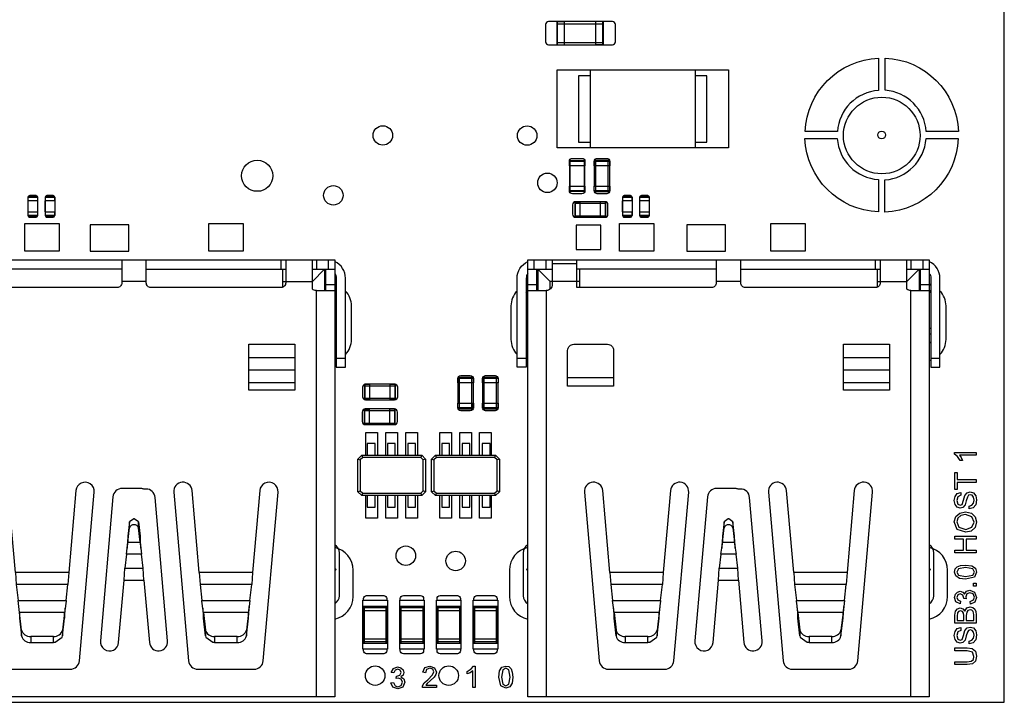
# Model space of a CAD drawing. Extents: x 11 to 146, y 7 to 201.
# Tile 23 of 27: x 89 to 122, y 113 to 135. Entities that reach past the tile are written whole.
import ezdxf

# ---------------------------------------------------------------- set-up
doc = ezdxf.new("R2010")
doc.units = 0
doc.layers.add('0_COMPONENTS', color=7, linetype='CONTINUOUS')

msp = doc.modelspace()

# ---------------------------------------------------------------- linework, layer by layer
at = {"layer": '0_COMPONENTS', "color": 8, "linetype": 'CONTINUOUS'}
for p, q in [((106.985, 135.085), (108.509, 135.085)), ((107.239, 134.399), (107.239, 135.161)), ((106.985, 134.475), (108.509, 134.475)), ((107.398, 130.605), (107.901, 130.605)), ((107.904, 129.792), (107.904, 130.452)), ((108.211, 130.605), (108.211, 130.452)), ((108.256, 129.614), (108.256, 130.63)), ((108.663, 129.614), (108.663, 130.63)), ((108.714, 129.792), (108.714, 130.452)), ((107.901, 129.639), (107.398, 129.639)), ((89.727, 129.428), (90.051, 129.428)), ((90.287, 129.428), (90.611, 129.428)), ((107.57, 129.233), (108.586, 129.233)), ((107.747, 128.776), (107.747, 129.284)), ((109.127, 129.428), (109.451, 129.428)), ((109.687, 129.428), (110.011, 129.428)), ((90.051, 128.837), (89.727, 128.837)), ((90.611, 128.837), (90.287, 128.837)), ((107.57, 128.827), (108.586, 128.827)), ((109.451, 128.837), (109.127, 128.837)), ((110.011, 128.837), (109.687, 128.837)), ((97.99, 127.086), (97.99, 127.386)), ((99.14, 127.386), (99.14, 127.086)), ((99.54, 127.086), (99.54, 127.386)), ((106.24, 127.386), (106.24, 127.086)), ((106.64, 127.086), (106.64, 127.386)), ((117.39, 127.086), (117.39, 127.386)), ((118.54, 127.386), (118.54, 127.086)), ((118.94, 127.086), (118.94, 127.386)), ((92.79, 127.086), (88.24, 127.086)), ((98.04, 127.086), (98.04, 126.495)), ((99.01, 127.086), (99.74, 127.086)), ((99.44, 127.086), (99.44, 126.386)), ((106.04, 127.086), (106.84, 127.086)), ((106.34, 126.386), (106.34, 127.086)), ((112.19, 127.086), (107.64, 127.086)), ((107.74, 126.486), (107.74, 127.086)), ((117.44, 127.086), (117.44, 126.495)), ((118.41, 127.086), (119.14, 127.086)), ((118.84, 127.086), (118.84, 126.386)), ((93.59, 126.686), (92.79, 126.686)), ((106.77, 126.434), (106.77, 126.686)), ((112.99, 126.686), (112.19, 126.686)), ((99.44, 126.586), (99.74, 126.586)), ((105.99, 126.31), (106.04, 126.396)), ((106.04, 126.586), (106.34, 126.586)), ((118.84, 126.586), (119.14, 126.586)), ((99.74, 125.165), (99.79, 125.165)), ((105.99, 125.165), (106.04, 125.165)), ((119.14, 125.165), (119.19, 125.165)), ((99.79, 124.965), (99.74, 124.965)), ((106.04, 124.965), (105.99, 124.965)), ((119.19, 124.965), (119.14, 124.965)), ((98.44, 124.191), (96.94, 124.191)), ((99.79, 124.186), (100.09, 124.186)), ((105.69, 124.186), (105.99, 124.186)), ((117.84, 124.191), (116.34, 124.191)), ((119.19, 124.186), (119.49, 124.186)), ((98.44, 123.79), (96.94, 123.79)), ((117.84, 123.79), (116.34, 123.79)), ((96.94, 123.386), (98.44, 123.386)), ((103.758, 123.525), (103.758, 123.372)), ((103.806, 122.534), (103.806, 123.55)), ((104.213, 122.534), (104.213, 123.55)), ((104.616, 122.534), (104.616, 123.55)), ((105.023, 122.534), (105.023, 123.55)), ((108.84, 123.536), (107.34, 123.536)), ((116.34, 123.386), (117.84, 123.386)), ((100.71, 123.283), (101.726, 123.283)), ((100.887, 122.826), (100.887, 123.334)), ((104.264, 122.712), (104.264, 123.372)), ((105.074, 122.712), (105.074, 123.372)), ((100.71, 122.877), (101.726, 122.877)), ((100.7, 122.473), (101.716, 122.473)), ((100.877, 122.016), (100.877, 122.524)), ((104.261, 122.559), (104.261, 122.712)), ((105.071, 122.559), (105.071, 122.712)), ((100.7, 122.067), (101.716, 122.067)), ((100.656, 120.944), (100.573, 120.862)), ((102.58, 121.02), (102.548, 120.944)), ((102.707, 120.893), (102.631, 120.862)), ((103.061, 120.944), (102.978, 120.862)), ((104.985, 121.02), (104.953, 120.944)), ((105.112, 120.893), (105.036, 120.862)), ((100.497, 119.826), (100.573, 119.858)), ((102.548, 119.776), (102.631, 119.858)), ((102.902, 119.827), (102.978, 119.858)), ((104.953, 119.776), (105.036, 119.858)), ((100.624, 119.699), (100.656, 119.776)), ((103.029, 119.7), (103.061, 119.776)), ((92.992, 118.372), (92.968, 117.986)), ((93.411, 117.986), (93.387, 118.372)), ((112.392, 118.372), (112.368, 117.986)), ((112.811, 117.986), (112.787, 118.372)), ((96.926, 115.7), (96.95, 116.086)), ((100.66, 116.09), (101.46, 116.09)), ((101.86, 116.09), (102.66, 116.09)), ((103.06, 116.09), (103.86, 116.09)), ((104.26, 116.09), (105.06, 116.09)), ((108.829, 116.086), (108.853, 115.7)), ((116.326, 115.7), (116.35, 116.086)), ((100.685, 115.949), (101.435, 115.949)), ((101.885, 115.949), (102.635, 115.949)), ((103.085, 115.949), (103.835, 115.949)), ((104.285, 115.949), (105.035, 115.949)), ((100.685, 115.03), (101.435, 115.03)), ((101.885, 115.03), (102.635, 115.03)), ((103.085, 115.03), (103.835, 115.03)), ((104.285, 115.03), (105.035, 115.03)), ((100.66, 114.89), (101.46, 114.89)), ((101.86, 114.89), (102.66, 114.89)), ((103.06, 114.89), (103.86, 114.89)), ((104.26, 114.89), (105.06, 114.89))]:
    msp.add_line(p, q, dxfattribs=at)
for points in [[(121.59, 112.96), (121.59, 166.96), (36.59, 166.96), (36.59, 112.96)], [(90.054, 128.951), (90.054, 129.314), (89.724, 129.314), (89.724, 128.951)], [(90.614, 128.951), (90.614, 129.314), (90.284, 129.314), (90.284, 128.951)], [(109.454, 128.951), (109.454, 129.314), (109.124, 129.314), (109.124, 128.951)], [(110.014, 128.951), (110.014, 129.314), (109.684, 129.314), (109.684, 128.951)], [(90.75, 128.574), (90.75, 127.666), (89.627, 127.666), (89.627, 128.574)], [(93.025, 127.67), (93.025, 128.53), (91.755, 128.53), (91.755, 127.67)], [(96.75, 128.574), (96.75, 127.666), (95.627, 127.666), (95.627, 128.574)], [(110.15, 128.574), (110.15, 127.666), (109.027, 127.666), (109.027, 128.574)], [(112.495, 127.67), (112.495, 128.53), (111.225, 128.53), (111.225, 127.67)], [(115.09, 128.574), (115.09, 127.666), (113.967, 127.666), (113.967, 128.574)], [(108.42, 127.72), (108.42, 128.52), (107.619, 128.52), (107.619, 127.72)], [(98.44, 124.636), (98.44, 123.136), (96.94, 123.136), (96.94, 124.636)], [(117.84, 124.636), (117.84, 123.136), (116.34, 123.136), (116.34, 124.636)], [(101.46, 116.29), (101.46, 114.69), (100.66, 114.69), (100.66, 116.29)], [(100.71, 116.09), (100.685, 116.065), (100.685, 114.915), (100.71, 114.89)], [(101.41, 114.89), (101.435, 114.915), (101.435, 116.065), (101.41, 116.09)], [(102.66, 116.29), (102.66, 114.69), (101.86, 114.69), (101.86, 116.29)], [(101.91, 116.09), (101.885, 116.065), (101.885, 114.915), (101.91, 114.89)], [(102.61, 114.89), (102.635, 114.915), (102.635, 116.065), (102.61, 116.09)], [(103.86, 116.29), (103.86, 114.69), (103.06, 114.69), (103.06, 116.29)], [(103.11, 116.09), (103.085, 116.065), (103.085, 114.915), (103.11, 114.89)], [(103.81, 114.89), (103.835, 114.915), (103.835, 116.065), (103.81, 116.09)], [(105.06, 116.29), (105.06, 114.69), (104.26, 114.69), (104.26, 116.29)], [(104.31, 116.09), (104.285, 116.065), (104.285, 114.915), (104.31, 114.89)], [(105.01, 114.89), (105.035, 114.915), (105.035, 116.065), (105.01, 116.09)], [(90.561, 114.914), (90.561, 115.107), (89.818, 115.107), (89.818, 114.914)], [(96.561, 114.914), (96.561, 115.107), (95.818, 115.107), (95.818, 114.914)], [(109.961, 114.914), (109.961, 115.107), (109.218, 115.107), (109.218, 114.914)], [(115.961, 114.914), (115.961, 115.107), (115.218, 115.107), (115.218, 114.914)]]:
    msp.add_lwpolyline(points, close=True, dxfattribs=at)
at = {"layer": '0_COMPONENTS', "color": 51, "linetype": 'CONTINUOUS'}
for points in [[(108.255, 134.399), (108.255, 135.161), (106.718, 135.161, 0.414214), (106.617, 135.059), (106.617, 134.501, 0.414214), (106.718, 134.399), (108.801, 134.399, 0.414214), (108.903, 134.501), (108.903, 135.059, 0.414214), (108.801, 135.161), (108.255, 135.161)], [(107.396, 130.452), (107.396, 130.596, -0.413592), (107.495, 130.695), (107.804, 130.695, -0.413723), (107.904, 130.596), (107.904, 130.452), (107.396, 130.452), (107.396, 129.792), (107.904, 129.792), (107.904, 129.644, -0.413456), (107.804, 129.544), (107.495, 129.544, -0.413758), (107.396, 129.644), (107.396, 129.792)], [(108.206, 130.452), (108.206, 130.596, -0.413592), (108.305, 130.695), (108.614, 130.695, -0.413723), (108.714, 130.596), (108.714, 130.452), (108.206, 130.452), (108.206, 129.792), (108.714, 129.792), (108.714, 129.644, -0.413456), (108.614, 129.544), (108.305, 129.544, -0.413758), (108.206, 129.644), (108.206, 129.792)], [(90.042, 129.431, 0.414511), (89.992, 129.481), (89.787, 129.481, 0.414498), (89.737, 129.431)], [(90.602, 129.431, 0.414511), (90.552, 129.481), (90.347, 129.481, 0.414498), (90.297, 129.431)], [(108.408, 128.776), (108.408, 129.284), (107.604, 129.284, 0.413723), (107.504, 129.184), (107.504, 128.876, 0.413592), (107.604, 128.776), (108.555, 128.776, 0.413758), (108.655, 128.876), (108.655, 129.184, 0.413456), (108.555, 129.284), (108.408, 129.284)], [(109.442, 129.431, 0.414511), (109.392, 129.481), (109.187, 129.481, 0.414498), (109.137, 129.431)], [(110.002, 129.431, 0.414511), (109.952, 129.481), (109.747, 129.481, 0.414498), (109.697, 129.431)], [(89.737, 128.829, 0.414558), (89.787, 128.779), (89.992, 128.779, 0.413634), (90.042, 128.829)], [(90.297, 128.829, 0.414558), (90.347, 128.779), (90.552, 128.779, 0.413634), (90.602, 128.829)], [(109.137, 128.829, 0.414558), (109.187, 128.779), (109.392, 128.779, 0.413634), (109.442, 128.829)], [(109.697, 128.829, 0.414558), (109.747, 128.779), (109.952, 128.779, 0.413634), (110.002, 128.829)], [(100.09, 124.304, 0.195634), (100.288, 124.791), (100.288, 125.884, 0.195634), (100.09, 126.371)], [(105.689, 126.371, 0.195634), (105.491, 125.884), (105.491, 124.791, 0.195634), (105.689, 124.304)], [(119.49, 124.304, 0.195634), (119.688, 124.791), (119.688, 125.884, 0.195634), (119.49, 126.371)], [(103.756, 123.372), (103.756, 123.516, -0.413592), (103.855, 123.615), (104.164, 123.615, -0.413723), (104.264, 123.516), (104.264, 123.372), (103.756, 123.372), (103.756, 122.712), (104.264, 122.712), (104.264, 122.564, -0.413456), (104.164, 122.464), (103.855, 122.464, -0.413758), (103.756, 122.564), (103.756, 122.712)], [(104.566, 123.372), (104.566, 123.516, -0.413592), (104.665, 123.615), (104.974, 123.615, -0.413723), (105.074, 123.516), (105.074, 123.372), (104.566, 123.372), (104.566, 122.712), (105.074, 122.712), (105.074, 122.564, -0.413456), (104.974, 122.464), (104.665, 122.464, -0.413758), (104.566, 122.564), (104.566, 122.712)], [(101.548, 122.826), (101.548, 123.334), (100.744, 123.334, 0.413723), (100.644, 123.234), (100.644, 122.926, 0.413592), (100.744, 122.826), (101.695, 122.826, 0.413758), (101.795, 122.926), (101.795, 123.234, 0.413456), (101.695, 123.334), (101.548, 123.334)], [(101.538, 122.016), (101.538, 122.524), (100.734, 122.524, 0.413723), (100.634, 122.424), (100.634, 122.116, 0.413592), (100.734, 122.016), (101.685, 122.016, 0.413758), (101.785, 122.116), (101.785, 122.424, 0.413456), (101.685, 122.524), (101.538, 122.524)], [(99.74, 115.672, 0.356329), (100.339, 116.406), (100.339, 117.269, 0.356329), (99.74, 118.003)], [(106.04, 118.003, 0.356329), (105.44, 117.269), (105.44, 116.406, 0.356329), (106.04, 115.672)], [(119.14, 115.672, 0.356329), (119.739, 116.406), (119.739, 117.269, 0.356329), (119.14, 118.003)], [(100.679, 116.29), (100.679, 116.34, -0.414194), (100.779, 116.44), (101.341, 116.44, -0.414129), (101.441, 116.34), (101.441, 116.29)], [(101.879, 116.29), (101.879, 116.34, -0.414194), (101.979, 116.44), (102.541, 116.44, -0.414129), (102.641, 116.34), (102.641, 116.29)], [(103.079, 116.29), (103.079, 116.34, -0.414194), (103.179, 116.44), (103.741, 116.44, -0.414129), (103.841, 116.34), (103.841, 116.29)], [(104.279, 116.29), (104.279, 116.34, -0.414194), (104.379, 116.44), (104.941, 116.44, -0.414129), (105.041, 116.34), (105.041, 116.29)], [(101.441, 114.69), (101.441, 114.64, -0.41438), (101.341, 114.54), (100.779, 114.54, -0.414234), (100.679, 114.64), (100.679, 114.69)], [(102.641, 114.69), (102.641, 114.64, -0.41438), (102.541, 114.54), (101.979, 114.54, -0.414234), (101.879, 114.64), (101.879, 114.69)], [(103.841, 114.69), (103.841, 114.64, -0.41438), (103.741, 114.54), (103.179, 114.54, -0.414234), (103.079, 114.64), (103.079, 114.69)], [(105.041, 114.69), (105.041, 114.64, -0.41438), (104.941, 114.54), (104.379, 114.54, -0.414234), (104.279, 114.64), (104.279, 114.69)]]:
    msp.add_lwpolyline(points, format="xyb", dxfattribs=at)
at = {"layer": '0_COMPONENTS', "color": 8, "linetype": 'CONTINUOUS'}
for points in [[(107.01, 135.158, 0.414214), (106.985, 135.133), (106.985, 134.427, 0.414214), (107.01, 134.401), (107.239, 134.401)], [(108.483, 134.401, 0.414214), (108.509, 134.427), (108.509, 135.133, 0.414214), (108.483, 135.158), (108.255, 135.158)], [(107.398, 130.452), (107.398, 130.605, -0.414214), (107.423, 130.63), (107.876, 130.63), (107.878, 130.605), (107.878, 129.639), (107.876, 129.614), (107.876, 129.614), (107.877, 129.614)], [(107.901, 129.792), (107.901, 129.639, -0.414214), (107.876, 129.614), (107.423, 129.614), (107.421, 129.639), (107.421, 130.605), (107.423, 130.63), (107.423, 130.63), (107.422, 130.63)], [(107.901, 130.452), (107.901, 130.605, 0.414214), (107.876, 130.63)], [(108.708, 130.605, 0.414214), (108.683, 130.63), (108.236, 130.63, 0.414214), (108.211, 130.605), (108.708, 130.605), (108.708, 130.452)], [(107.398, 129.792), (107.398, 129.639, 0.414214), (107.423, 129.614)], [(108.211, 129.639, 0.414214), (108.236, 129.614), (108.683, 129.614, 0.414214), (108.708, 129.639)], [(90.039, 129.441), (89.739, 129.441, 0.414214), (89.727, 129.428), (89.727, 129.314)], [(89.727, 128.951), (89.727, 128.837, 0.414214), (89.739, 128.824), (89.737, 128.837), (89.737, 129.428), (89.739, 129.441), (89.739, 129.441)], [(90.051, 129.314), (90.051, 129.428, 0.414214), (90.039, 129.441), (90.041, 129.428), (90.041, 128.837), (90.039, 128.824), (90.04, 128.824)], [(90.599, 129.441), (90.299, 129.441, 0.414214), (90.287, 129.428), (90.287, 129.314)], [(90.287, 128.951), (90.287, 128.837, 0.414214), (90.299, 128.824), (90.297, 128.837), (90.297, 129.428), (90.299, 129.441), (90.299, 129.441)], [(90.611, 129.314), (90.611, 129.428, 0.414214), (90.599, 129.441), (90.601, 129.428), (90.601, 128.837), (90.599, 128.824), (90.6, 128.824)], [(107.595, 129.279, 0.414214), (107.57, 129.253), (107.57, 128.806, 0.414214), (107.595, 128.781), (107.747, 128.781)], [(108.56, 128.781, 0.414214), (108.586, 128.806), (108.586, 129.253, 0.414214), (108.56, 129.279), (108.408, 129.279)], [(109.439, 129.441), (109.139, 129.441, 0.414214), (109.127, 129.428), (109.127, 129.314)], [(109.127, 128.951), (109.127, 128.837, 0.414214), (109.139, 128.824), (109.137, 128.837), (109.137, 129.428), (109.139, 129.441), (109.139, 129.441)], [(109.451, 129.314), (109.451, 129.428, 0.414214), (109.439, 129.441), (109.441, 129.428), (109.441, 128.837), (109.439, 128.824), (109.44, 128.824)], [(109.999, 129.441), (109.699, 129.441, 0.414214), (109.687, 129.428), (109.687, 129.314)], [(109.687, 128.951), (109.687, 128.837, 0.414214), (109.699, 128.824), (109.697, 128.837), (109.697, 129.428), (109.699, 129.441), (109.699, 129.441)], [(110.011, 129.314), (110.011, 129.428, 0.414214), (109.999, 129.441), (110.001, 129.428), (110.001, 128.837), (109.999, 128.824), (110, 128.824)], [(89.739, 128.824), (90.039, 128.824, 0.414214), (90.051, 128.837), (90.051, 128.951)], [(90.299, 128.824), (90.599, 128.824, 0.414214), (90.611, 128.837), (90.611, 128.951)], [(109.139, 128.824), (109.439, 128.824, 0.414214), (109.451, 128.837), (109.451, 128.951)], [(109.699, 128.824), (109.999, 128.824, 0.414214), (110.011, 128.837), (110.011, 128.951)], [(92.79, 127.386), (92.79, 126.636, -0.414214), (92.64, 126.486), (88.24, 126.486), (88.24, 127.26), (87.44, 127.26), (87.44, 126.586, -0.414214), (87.24, 126.386)], [(98.14, 127.386), (98.14, 126.636, -0.414214), (97.99, 126.486), (93.74, 126.486, -0.414214), (93.59, 126.636), (93.59, 127.386)], [(99.14, 113.136), (99.14, 126.386, -0.178765), (99.01, 126.434), (99.01, 127.386)], [(99.74, 126.951, -0.147112), (99.79, 126.786), (99.79, 123.886), (100.09, 123.886), (100.09, 126.786, 0.29316), (99.74, 127.331)], [(106.039, 126.951, 0.147112), (105.99, 126.786), (105.99, 123.886), (105.69, 123.886), (105.69, 126.786, -0.29316), (106.039, 127.331)], [(112.19, 127.386), (112.19, 126.636, -0.414214), (112.04, 126.486), (107.64, 126.486), (107.64, 127.26), (106.84, 127.26), (106.84, 126.586, -0.414214), (106.64, 126.386)], [(117.54, 127.386), (117.54, 126.636, -0.414214), (117.39, 126.486), (113.14, 126.486, -0.414214), (112.99, 126.636), (112.99, 127.386)], [(118.54, 113.136), (118.54, 126.386, -0.178765), (118.41, 126.434), (118.41, 127.386)], [(119.14, 126.951, -0.147112), (119.19, 126.786), (119.19, 123.886), (119.49, 123.886), (119.49, 126.786, 0.29316), (119.14, 127.331)], [(104.261, 123.525, 0.414214), (104.236, 123.55), (103.783, 123.55, 0.414214), (103.758, 123.525), (104.261, 123.525), (104.261, 123.372)], [(105.071, 123.525, 0.414214), (105.046, 123.55), (104.593, 123.55, 0.414214), (104.568, 123.525)], [(100.735, 123.331, 0.414214), (100.71, 123.306), (100.71, 122.854, 0.414214), (100.735, 122.828)], [(101.7, 122.828, 0.414214), (101.726, 122.854), (101.726, 123.306, 0.414214), (101.7, 123.331)], [(100.725, 122.521, 0.414214), (100.7, 122.496), (100.7, 122.044, 0.414214), (100.725, 122.018)], [(101.69, 122.018, 0.414214), (101.716, 122.044), (101.716, 122.496, 0.414214), (101.69, 122.521), (101.538, 122.521)], [(103.758, 122.559, 0.414214), (103.783, 122.534), (104.236, 122.534, 0.414214), (104.261, 122.559), (103.758, 122.559), (103.758, 122.712)], [(104.568, 122.559, 0.414214), (104.593, 122.534), (105.046, 122.534, 0.414214), (105.071, 122.559), (104.568, 122.559), (104.568, 122.712)], [(89.321, 117.188), (89.087, 119.862, 1), (88.49, 119.81), (88.971, 114.31, 0.388879), (89.27, 114.036), (91.109, 114.036, 0.388879), (91.408, 114.31), (91.89, 119.81, 1), (91.292, 119.862), (91.058, 117.188), (89.321, 117.188), (89.345, 116.802)], [(93.513, 116.943), (93.691, 114.91, 1), (94.288, 114.962), (93.879, 119.641, 0.388879), (93.58, 119.915), (93.508, 119.915, -0.064201), (93.463, 119.92), (93.444, 119.93, 0.121431), (93.421, 119.936), (92.801, 119.936, 0.388879), (92.502, 119.662), (92.091, 114.962, 1), (92.688, 114.91), (92.866, 116.943), (93.513, 116.943), (93.489, 117.329)], [(95.321, 117.188), (95.087, 119.862, 1), (94.49, 119.81), (94.971, 114.31, 0.388879), (95.27, 114.036), (97.109, 114.036, 0.388879), (97.408, 114.31), (97.89, 119.81, 1), (97.292, 119.862), (97.058, 117.188), (95.321, 117.188), (95.345, 116.802)], [(108.721, 117.188), (108.487, 119.862, 1), (107.89, 119.81), (108.371, 114.31, 0.388879), (108.67, 114.036), (110.509, 114.036, 0.388879), (110.808, 114.31), (111.29, 119.81, 1), (110.692, 119.862), (110.458, 117.188), (108.721, 117.188), (108.745, 116.802)], [(112.913, 116.943), (113.091, 114.91, 1), (113.688, 114.962), (113.279, 119.641, 0.388879), (112.98, 119.915), (112.908, 119.915, -0.064201), (112.863, 119.92), (112.844, 119.93, 0.121431), (112.821, 119.936), (112.201, 119.936, 0.388879), (111.902, 119.662), (111.491, 114.962, 1), (112.088, 114.91), (112.266, 116.943), (112.913, 116.943), (112.889, 117.329)], [(114.721, 117.188), (114.487, 119.862, 1), (113.89, 119.81), (114.371, 114.31, 0.388879), (114.67, 114.036), (116.509, 114.036, 0.388879), (116.808, 114.31), (117.29, 119.81, 1), (116.692, 119.862), (116.458, 117.188), (114.721, 117.188), (114.745, 116.802)], [(93.333, 118.844), (93.2, 118.945, 0.026761), (93.18, 118.945), (93.046, 118.844)], [(112.733, 118.844), (112.6, 118.945, 0.026761), (112.58, 118.945), (112.446, 118.844)], [(99.74, 116.176, 0.267949), (99.89, 116.436), (99.89, 117.836, 0.267949), (99.74, 118.096)], [(106.04, 118.096, 0.267949), (105.89, 117.836), (105.89, 116.436, 0.267949), (106.04, 116.176)], [(119.14, 116.176, 0.267949), (119.29, 116.436), (119.29, 117.836, 0.267949), (119.14, 118.096)], [(90.974, 116.279, 0.002604), (90.971, 116.257), (90.951, 116.1), (90.95, 116.086), (90.926, 115.893), (90.86, 115.317), (90.86, 115.124), (90.926, 115.7), (90.926, 115.893), (89.453, 115.893), (89.453, 115.7), (89.519, 115.124), (89.519, 115.317), (89.453, 115.893), (89.405, 116.279), (90.974, 116.279), (91.034, 116.802)], [(110.374, 116.279, 0.002604), (110.371, 116.257), (110.351, 116.1), (110.35, 116.086), (110.326, 115.893), (110.26, 115.317), (110.26, 115.124), (110.326, 115.7), (110.326, 115.893), (108.853, 115.893), (108.919, 115.317), (108.919, 115.124), (108.853, 115.7), (108.853, 115.893), (108.805, 116.279), (110.374, 116.279), (110.434, 116.802)], [(90.926, 115.7, 0.001121), (90.928, 115.737), (90.947, 116.039)], [(96.974, 116.279), (96.95, 116.086), (96.926, 115.893), (96.86, 115.317), (96.86, 115.124), (96.926, 115.7), (96.926, 115.893), (95.453, 115.893), (95.519, 115.317), (95.519, 115.124), (95.453, 115.7), (95.453, 115.893), (95.429, 116.086), (95.428, 116.1), (95.408, 116.257, 0.002457), (95.405, 116.279)], [(95.432, 116.039), (95.451, 115.737, 0.001068), (95.453, 115.7)], [(110.326, 115.7, 0.001121), (110.328, 115.737), (110.347, 116.039)], [(116.374, 116.279), (116.35, 116.086), (116.326, 115.893), (116.26, 115.317), (116.26, 115.124), (116.326, 115.7), (116.326, 115.893), (114.853, 115.893), (114.919, 115.317), (114.919, 115.124), (114.853, 115.7), (114.853, 115.893), (114.829, 116.086), (114.828, 116.1), (114.808, 116.257, 0.002457), (114.805, 116.279)], [(114.832, 116.039), (114.851, 115.737, 0.001068), (114.853, 115.7)], [(90.561, 114.914, 0.038384), (90.62, 114.919), (90.849, 115.079), (90.86, 115.124)], [(95.519, 115.124), (95.53, 115.079), (95.759, 114.919, 0.038384), (95.818, 114.914)], [(109.961, 114.914, 0.038384), (110.02, 114.919), (110.249, 115.079), (110.26, 115.124)], [(114.919, 115.124), (114.93, 115.079), (115.159, 114.919, 0.038384), (115.218, 114.914)]]:
    msp.add_lwpolyline(points, format="xyb", dxfattribs=at)
for points in [[(107.01, 134.401), (107.01, 135.158), (107.239, 135.158)], [(108.483, 135.158), (108.483, 134.401), (108.255, 134.401)], [(108.077, 133.58), (108.077, 131.04), (106.997, 131.04), (106.997, 133.58), (111.506, 133.58), (111.506, 131.04)], [(108.077, 133.389), (107.696, 133.389), (107.696, 131.23), (108.077, 131.23)], [(111.506, 131.23), (111.887, 131.23), (111.887, 133.389), (111.506, 133.389)], [(108.708, 129.792), (108.708, 129.639), (108.211, 129.639), (108.211, 129.792)], [(107.595, 128.781), (107.595, 129.279), (107.747, 129.279)], [(108.56, 129.279), (108.56, 128.781), (108.408, 128.781)], [(99.14, 126.386), (99.74, 126.386), (99.74, 113.136), (86.64, 113.136), (86.64, 127.386), (99.74, 127.386), (99.74, 126.396), (99.79, 126.31)], [(118.54, 126.386), (119.14, 126.386), (119.14, 113.136), (106.04, 113.136), (106.04, 127.386), (119.14, 127.386), (119.14, 126.396), (119.19, 126.31)], [(106.84, 127.386), (106.84, 127.274), (107.64, 127.274), (107.64, 127.386)], [(93.59, 127.086), (98.04, 127.086), (98.14, 127.086)], [(98.04, 126.686), (99.01, 126.686), (99.41, 127.086), (99.41, 126.386)], [(107.74, 126.686), (106.77, 126.686), (106.37, 127.086), (106.37, 126.386)], [(112.99, 127.086), (117.44, 127.086), (117.54, 127.086)], [(117.44, 126.686), (118.41, 126.686), (118.81, 127.086), (118.81, 126.386)], [(106.04, 126.386), (106.64, 126.386), (106.64, 113.136)], [(104.568, 123.372), (104.568, 123.525), (105.071, 123.525), (105.071, 123.372)], [(100.887, 122.828), (100.735, 122.828), (100.735, 123.331), (100.887, 123.331)], [(101.548, 123.331), (101.7, 123.331), (101.7, 122.828), (101.548, 122.828)], [(100.877, 122.018), (100.725, 122.018), (100.725, 122.521), (100.877, 122.521)], [(101.69, 122.521), (101.69, 122.018), (101.538, 122.018)], [(101.056, 121.02), (101.056, 121.401), (100.802, 121.401), (100.802, 121.02)], [(101.716, 121.02), (101.716, 121.401), (101.462, 121.401), (101.462, 121.02)], [(102.377, 121.02), (102.377, 121.401), (102.123, 121.401), (102.123, 121.02)], [(103.486, 121.02), (103.486, 121.401), (103.232, 121.401), (103.232, 121.02)], [(104.147, 121.02), (104.147, 121.401), (103.893, 121.401), (103.893, 121.02)], [(104.807, 121.02), (104.807, 121.401), (104.553, 121.401), (104.553, 121.02)], [(100.624, 121.02), (100.497, 120.893), (100.573, 120.862), (100.573, 119.858), (100.656, 119.776), (102.548, 119.776), (102.58, 119.699), (100.624, 119.699), (100.497, 119.826), (100.497, 120.893)], [(102.58, 119.699), (102.707, 119.826), (102.631, 119.858), (102.631, 120.862), (102.548, 120.944), (100.656, 120.944), (100.624, 121.02), (102.58, 121.02), (102.707, 120.893), (102.707, 119.826)], [(103.029, 121.02), (102.902, 120.893), (102.978, 120.862), (102.978, 119.858), (103.061, 119.776), (104.953, 119.776), (104.985, 119.7), (103.029, 119.7), (102.902, 119.827), (102.902, 120.893)], [(104.985, 119.7), (105.112, 119.827), (105.036, 119.858), (105.036, 120.862), (104.953, 120.944), (103.061, 120.944), (103.029, 121.02), (104.985, 121.02), (105.112, 120.893), (105.112, 119.827)], [(100.802, 119.699), (100.802, 119.318), (101.056, 119.318), (101.056, 119.699)], [(101.462, 119.699), (101.462, 119.318), (101.716, 119.318), (101.716, 119.699)], [(102.123, 119.699), (102.123, 119.318), (102.377, 119.318), (102.377, 119.699)], [(103.232, 119.7), (103.232, 119.319), (103.486, 119.319), (103.486, 119.7)], [(103.893, 119.7), (103.893, 119.319), (104.147, 119.319), (104.147, 119.7)], [(104.553, 119.7), (104.553, 119.319), (104.807, 119.319), (104.807, 119.7)], [(92.943, 117.793), (92.992, 118.179), (93.046, 118.651), (93.046, 118.844), (92.992, 118.372), (92.992, 118.179), (93.387, 118.179), (93.333, 118.651), (93.333, 118.844), (93.387, 118.372), (93.387, 118.179), (93.411, 117.986), (93.436, 117.793), (92.943, 117.793), (92.89, 117.329)], [(112.343, 117.793), (112.368, 117.986), (112.392, 118.179), (112.446, 118.651), (112.446, 118.844), (112.392, 118.372), (112.392, 118.179), (112.787, 118.179), (112.787, 118.372), (112.733, 118.844), (112.733, 118.651), (112.787, 118.179), (112.811, 117.986), (112.836, 117.793), (112.343, 117.793), (112.29, 117.329)], [(92.866, 116.943), (92.89, 117.329), (93.489, 117.329), (93.436, 117.793)], [(112.266, 116.943), (112.29, 117.329), (112.889, 117.329), (112.836, 117.793)], [(99.74, 117.249), (99.782, 117.285), (99.74, 117.336)], [(106.04, 117.249), (105.997, 117.285), (106.04, 117.336)], [(119.14, 117.249), (119.182, 117.285), (119.14, 117.336)], [(91.058, 117.188), (91.034, 116.802), (89.345, 116.802), (89.405, 116.279)], [(97.058, 117.188), (97.034, 116.802), (95.345, 116.802), (95.405, 116.279), (96.974, 116.279), (97.034, 116.802)], [(110.458, 117.188), (110.434, 116.802), (108.745, 116.802), (108.805, 116.279)], [(116.458, 117.188), (116.434, 116.802), (114.745, 116.802), (114.805, 116.279), (116.374, 116.279), (116.434, 116.802)], [(100.685, 116.024), (100.71, 116.049), (101.41, 116.049), (101.435, 116.024)], [(101.885, 116.024), (101.91, 116.049), (102.61, 116.049), (102.635, 116.024)], [(103.085, 116.024), (103.11, 116.049), (103.81, 116.049), (103.835, 116.024)], [(104.285, 116.024), (104.31, 116.049), (105.01, 116.049), (105.035, 116.024)], [(101.435, 114.956), (101.41, 114.931), (100.71, 114.931), (100.685, 114.956)], [(102.635, 114.956), (102.61, 114.931), (101.91, 114.931), (101.885, 114.956)], [(103.835, 114.956), (103.81, 114.931), (103.11, 114.931), (103.085, 114.956)], [(105.035, 114.956), (105.01, 114.931), (104.31, 114.931), (104.285, 114.956)]]:
    msp.add_lwpolyline(points, dxfattribs=at)
at = {"layer": '0_COMPONENTS', "color": 51, "linetype": 'CONTINUOUS'}
for points in [[(117.486, 132.913, 0.373106), (116.142, 131.57), (115.091, 131.57, -0.390284), (117.486, 133.965)], [(119.043, 131.574, 0.373106), (117.7, 132.917), (117.7, 133.969, -0.390284), (120.094, 131.574)], [(116.136, 131.346, 0.373106), (117.48, 130.003), (117.48, 128.951, -0.390284), (115.085, 131.346)], [(117.694, 129.997, 0.373106), (119.037, 131.34), (120.088, 131.34, -0.390284), (117.694, 128.945)]]:
    msp.add_lwpolyline(points, format="xyb", close=True, dxfattribs=at)
for points in [[(111.506, 133.58), (112.585, 133.58), (112.585, 131.04), (108.077, 131.04)], [(100.759, 121.02), (100.759, 121.757), (101.14, 121.757), (101.14, 121.02)], [(101.409, 121.02), (101.409, 121.757), (101.79, 121.757), (101.79, 121.02)], [(102.059, 121.02), (102.059, 121.757), (102.44, 121.757), (102.44, 121.02)], [(103.169, 121.02), (103.169, 121.757), (103.55, 121.757), (103.55, 121.02)], [(103.819, 121.02), (103.819, 121.757), (104.2, 121.757), (104.2, 121.02)], [(104.469, 121.02), (104.469, 121.757), (104.85, 121.757), (104.85, 121.02)], [(101.14, 119.699), (101.14, 118.963), (100.759, 118.963), (100.759, 119.699)], [(101.79, 119.699), (101.79, 118.963), (101.409, 118.963), (101.409, 119.699)], [(102.44, 119.699), (102.44, 118.963), (102.059, 118.963), (102.059, 119.699)], [(103.55, 119.7), (103.55, 118.963), (103.169, 118.963), (103.169, 119.7)], [(104.2, 119.7), (104.2, 118.963), (103.819, 118.963), (103.819, 119.7)], [(104.85, 119.7), (104.85, 118.963), (104.469, 118.963), (104.469, 119.7)]]:
    msp.add_lwpolyline(points, dxfattribs=at)
at = {"layer": '0_COMPONENTS', "color": 8, "linetype": 'CONTINUOUS'}
msp.add_lwpolyline([(108.64, 124.636, -0.414214), (108.84, 124.436), (108.84, 123.27), (107.34, 123.27), (107.34, 124.436, -0.414214), (107.54, 124.636)], format="xyb", close=True, dxfattribs=at)
at = {"layer": '0_COMPONENTS', "color": 51, "linetype": 'CONTINUOUS'}
for points in [[(120.673, 121.105), (120.673, 121.02), (120.124, 121.02), (120.183, 120.939), (120.226, 120.845), (120.145, 120.845), (120.06, 120.973), (119.966, 121.049), (119.966, 121.105)], [(120.673, 120.22), (120.673, 120.126), (120.051, 120.126), (120.051, 119.896), (119.971, 119.896), (119.971, 120.449), (120.051, 120.449), (120.051, 120.22)], [(120.307, 119.394), (120.239, 119.317), (120.154, 119.292), (120.051, 119.322), (119.983, 119.411), (119.958, 119.539), (119.983, 119.675), (120.056, 119.768), (120.166, 119.803), (120.171, 119.709), (120.073, 119.662), (120.039, 119.543), (120.068, 119.424), (120.145, 119.385), (120.209, 119.411), (120.26, 119.547), (120.303, 119.7), (120.375, 119.79), (120.477, 119.82), (120.579, 119.79), (120.66, 119.696), (120.686, 119.564), (120.656, 119.402), (120.571, 119.305), (120.443, 119.266), (120.439, 119.356), (120.528, 119.385), (120.583, 119.454), (120.605, 119.556), (120.588, 119.649), (120.545, 119.709), (120.485, 119.726), (120.426, 119.709), (120.383, 119.649), (120.349, 119.526)], [(119.958, 118.841), (120.005, 119.015), (120.137, 119.13), (120.324, 119.173), (120.515, 119.13), (120.643, 119.007), (120.686, 118.841), (120.639, 118.662), (120.507, 118.543), (120.332, 118.505), (120.056, 118.598)], [(120.532, 118.666), (120.605, 118.837), (120.532, 119.011), (120.324, 119.079), (120.175, 119.049), (120.073, 118.964), (120.039, 118.841), (120.107, 118.671), (120.332, 118.598)], [(120.673, 117.926), (120.673, 117.832), (119.971, 117.832), (119.971, 117.926), (120.26, 117.926), (120.26, 118.283), (119.971, 118.283), (119.971, 118.377), (120.673, 118.377), (120.673, 118.283), (120.341, 118.283), (120.341, 117.926)], [(119.988, 117.309), (120.056, 117.377), (120.162, 117.419), (120.328, 117.436), (120.528, 117.411), (120.647, 117.334), (120.686, 117.207), (120.613, 117.045), (120.328, 116.977), (120.124, 117.002), (120.009, 117.079), (119.966, 117.207)], [(120.558, 117.105), (120.613, 117.207), (120.558, 117.309), (120.328, 117.351), (120.094, 117.309), (120.039, 117.207), (120.09, 117.109), (120.328, 117.062)], [(120.673, 116.841), (120.673, 116.747), (120.579, 116.747), (120.579, 116.841)], [(119.992, 116.483), (120.06, 116.556), (120.149, 116.581), (120.234, 116.556), (120.294, 116.483), (120.354, 116.581), (120.464, 116.619), (120.622, 116.551), (120.686, 116.381), (120.63, 116.228), (120.49, 116.16), (120.477, 116.245), (120.583, 116.296), (120.613, 116.385), (120.571, 116.492), (120.468, 116.534), (120.371, 116.496), (120.332, 116.394), (120.341, 116.33), (120.264, 116.343), (120.264, 116.356), (120.239, 116.453), (120.149, 116.496), (120.068, 116.462), (120.039, 116.381), (120.068, 116.296), (120.162, 116.253), (120.149, 116.168), (120.013, 116.241), (119.966, 116.377)], [(119.992, 115.934), (120.06, 116.011), (120.154, 116.036), (120.239, 116.011), (120.303, 115.934), (120.366, 116.036), (120.473, 116.071), (120.562, 116.049), (120.626, 115.998), (120.66, 115.922), (120.673, 115.807), (120.673, 115.539), (119.971, 115.539), (119.971, 115.802)], [(120.098, 115.926), (120.06, 115.879), (120.051, 115.773), (120.051, 115.632), (120.268, 115.632), (120.268, 115.785), (120.26, 115.87), (120.226, 115.926), (120.162, 115.943)], [(120.4, 115.956), (120.362, 115.896), (120.349, 115.794), (120.349, 115.632), (120.592, 115.632), (120.592, 115.811), (120.588, 115.875), (120.571, 115.926), (120.532, 115.964), (120.473, 115.977)], [(120.307, 114.99), (120.239, 114.913), (120.154, 114.887), (120.051, 114.917), (119.983, 115.007), (119.958, 115.134), (119.983, 115.27), (120.056, 115.364), (120.166, 115.398), (120.171, 115.305), (120.073, 115.258), (120.039, 115.139), (120.068, 115.019), (120.145, 114.981), (120.209, 115.007), (120.26, 115.143), (120.303, 115.296), (120.375, 115.385), (120.477, 115.415), (120.579, 115.385), (120.66, 115.292), (120.686, 115.16), (120.656, 114.998), (120.571, 114.9), (120.443, 114.862), (120.439, 114.951), (120.528, 114.981), (120.583, 115.049), (120.605, 115.151), (120.588, 115.245), (120.545, 115.305), (120.485, 115.322), (120.426, 115.305), (120.383, 115.245), (120.349, 115.122)], [(120.511, 114.3), (120.579, 114.356), (120.6, 114.458), (120.554, 114.598), (120.375, 114.641), (119.971, 114.641), (119.971, 114.734), (120.375, 114.734), (120.545, 114.709), (120.647, 114.624), (120.686, 114.462), (120.651, 114.305), (120.554, 114.215), (120.375, 114.19), (119.971, 114.19), (119.971, 114.283), (120.375, 114.283)], [(101.968, 113.845), (101.896, 113.785), (101.994, 113.726), (102.032, 113.615), (101.964, 113.458), (101.794, 113.394), (101.64, 113.449), (101.572, 113.59), (101.657, 113.603), (101.709, 113.496), (101.798, 113.466), (101.904, 113.509), (101.947, 113.611), (101.909, 113.709), (101.806, 113.747), (101.743, 113.739), (101.755, 113.815), (101.768, 113.815), (101.866, 113.841), (101.909, 113.93), (101.875, 114.011), (101.794, 114.041), (101.709, 114.011), (101.666, 113.917), (101.581, 113.93), (101.653, 114.066), (101.789, 114.113), (101.896, 114.088), (101.968, 114.02), (101.994, 113.93)], [(102.855, 113.658), (102.753, 113.569), (102.715, 113.522), (103.059, 113.522), (103.059, 113.437), (102.6, 113.437), (102.608, 113.496), (102.663, 113.59), (102.774, 113.696), (102.932, 113.85), (102.974, 113.952), (102.936, 114.037), (102.838, 114.071), (102.736, 114.033), (102.697, 113.926), (102.612, 113.939), (102.68, 114.092), (102.842, 114.143), (103, 114.088), (103.059, 113.947), (103.042, 113.867), (102.987, 113.781)], [(104.16, 113.926), (104.066, 113.884), (104.066, 113.964), (104.194, 114.05), (104.27, 114.143), (104.326, 114.143), (104.326, 113.437), (104.241, 113.437), (104.241, 113.986)], [(105.118, 113.986), (105.195, 114.101), (105.322, 114.143), (105.424, 114.122), (105.492, 114.054), (105.535, 113.947), (105.552, 113.781), (105.526, 113.581), (105.45, 113.462), (105.322, 113.424), (105.16, 113.496), (105.092, 113.781)], [(105.322, 114.071), (105.224, 114.02), (105.177, 113.781), (105.22, 113.552), (105.322, 113.496), (105.424, 113.552), (105.467, 113.781), (105.424, 114.015)]]:
    msp.add_lwpolyline(points, close=True, dxfattribs=at)
at = {"layer": '0_COMPONENTS', "color": 8, "linetype": 'CONTINUOUS'}
for centre, radius in [((117.591, 131.443), 1.25), ((97.21, 130.13), 0.508)]:
    msp.add_circle(centre, radius, dxfattribs=at)
at = {"layer": '0_COMPONENTS', "color": 51, "linetype": 'CONTINUOUS'}
for centre, radius in [((101.31, 131.445), 0.318), ((106.02, 131.44), 0.318), ((117.59, 131.46), 0.127), ((106.68, 129.9), 0.318), ((99.694, 129.491), 0.318), ((102.06, 117.74), 0.318), ((103.686, 117.569), 0.318), ((101.06, 113.83), 0.318), ((103.46, 113.83), 0.318)]:
    msp.add_circle(centre, radius, dxfattribs=at)
at = {"layer": '0_COMPONENTS', "color": 8, "linetype": 'CONTINUOUS'}
for centre, radius, start, end in [((99.59, 126.336), 0.3, 48.1865, 60), ((106.19, 126.336), 0.3, 120, 131.8135), ((106.19, 126.336), 0.3, 53.1257, 60), ((118.99, 126.336), 0.3, 48.1865, 60), ((99.59, 124.936), 0.3, 300, 311.8135), ((106.19, 124.936), 0.3, 228.1865, 240), ((118.99, 124.936), 0.3, 300, 311.8135), ((93.19, 118.599), 0.153, 19.8674, 160.1326), ((112.59, 118.599), 0.153, 19.8674, 160.1326), ((89.793, 115.389), 0.283, 194.8431, 275.0229), ((89.793, 115.197), 0.283, 194.8432, 275.0229), ((90.586, 115.389), 0.283, 264.9771, 345.1568), ((95.793, 115.389), 0.283, 194.8431, 275.0229), ((96.586, 115.389), 0.283, 264.9771, 345.1568), ((96.586, 115.197), 0.283, 264.9771, 345.1569), ((109.193, 115.389), 0.283, 194.8431, 275.0229), ((109.193, 115.197), 0.283, 194.8432, 275.0229), ((109.986, 115.389), 0.283, 264.9771, 345.1568), ((115.193, 115.389), 0.283, 194.8431, 275.0229), ((115.986, 115.389), 0.283, 264.9771, 345.1568), ((115.986, 115.197), 0.283, 264.9771, 345.1569)]:
    msp.add_arc(centre, radius, start, end, dxfattribs=at)
at = {"layer": '0_COMPONENTS', "color": 51, "linetype": 'CONTINUOUS'}
for centre, start, end in [((99.59, 125.884), 73.358, 77.597), ((106.19, 125.884), 102.0562, 106.642), ((106.19, 125.884), 75.064, 77.597), ((118.99, 125.884), 73.358, 77.597), ((99.59, 124.791), 282.403, 286.642), ((106.19, 124.791), 253.358, 257.597), ((118.99, 124.791), 282.403, 286.642)]:
    msp.add_arc(centre, 0.699, start, end, dxfattribs=at)

doc.saveas('drawing.dxf')
